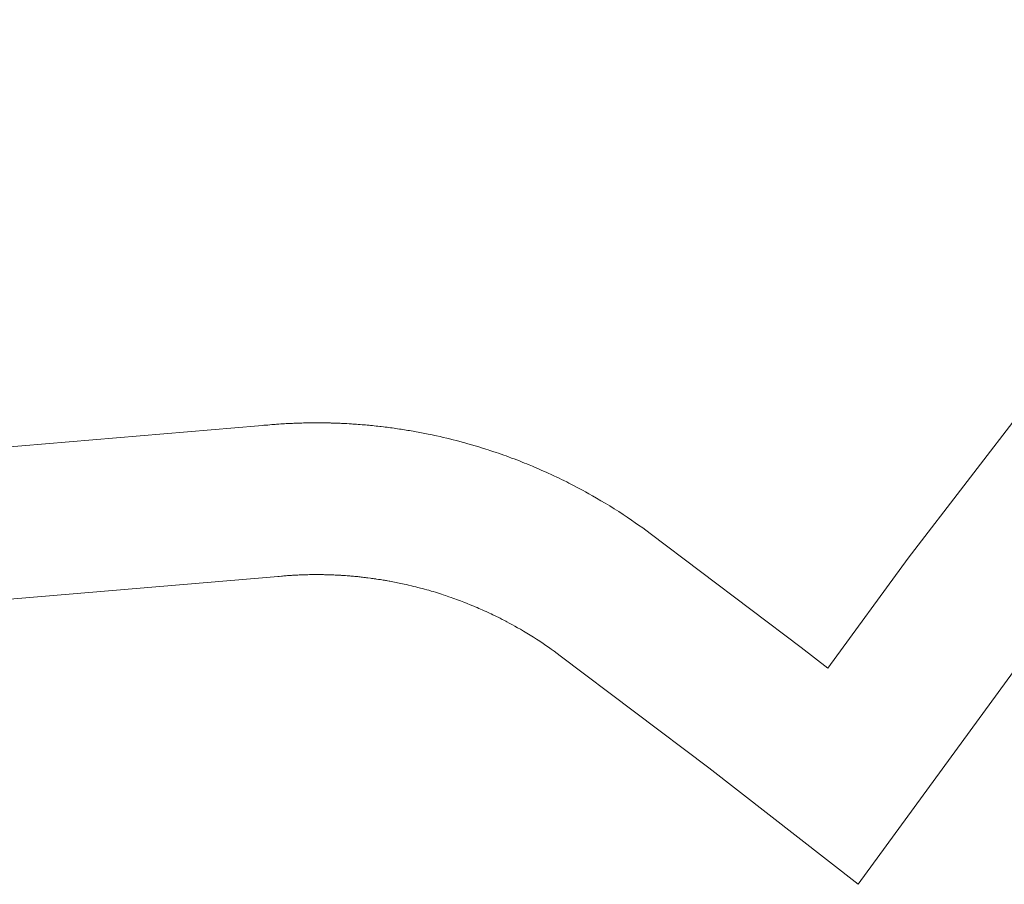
# Model space of a CAD drawing. Header units: metres. Extents: x 148316 to 148653, y 486436 to 486744.
# Tile 77 of 87: x 148563.369 to 148563.759, y 486715.708 to 486716.05. Entities that reach past the tile are written whole.
import ezdxf

# ---------------------------------------------------------------- set-up
doc = ezdxf.new("R2010")
doc.units = ezdxf.units.M
doc.header["$MEASUREMENT"] = 0
doc.layers.add('WVB-pen-brm-dik 018', color=6, linetype='Continuous', lineweight=13)
doc.layers.add('WVB-raster-60%', color=253, linetype='Continuous', lineweight=30)

# ---------------------------------------------------------------- blocks, each defined once
blk = doc.blocks.new('INZET')
at = {"layer": 'WVB-pen-brm-dik 018'}
for p, q in [((-0.039473, -0.1272679), (-0.0413896, -0.1261342)), ((-0.0413896, -0.1261342), (-0.039473, -0.1272679)), ((-0.0415404, -0.1263936), (-0.0396207, -0.127529)), ((-0.0396207, -0.127529), (-0.0415404, -0.1263936)), ((-0.0394661, -0.1272718), (-0.039473, -0.1272679)), ((-0.039473, -0.1272679), (-0.0394661, -0.1272718)), ((-0.0394633, -0.1272734), (-0.0394661, -0.1272718)), ((-0.0394661, -0.1272718), (-0.0394633, -0.1272734)), ((-0.0394605, -0.1272751), (-0.0394633, -0.1272734)), ((-0.0394633, -0.1272734), (-0.0394605, -0.1272751)), ((-0.0394569, -0.1272772), (-0.0394605, -0.1272751)), ((-0.0394605, -0.1272751), (-0.0394569, -0.1272772)), ((-0.0394531, -0.1272794), (-0.0394569, -0.1272772)), ((-0.0394569, -0.1272772), (-0.0394531, -0.1272794)), ((-0.03945, -0.1272812), (-0.0394531, -0.1272794)), ((-0.0394531, -0.1272794), (-0.03945, -0.1272812)), ((-0.0394471, -0.127283), (-0.03945, -0.1272812)), ((-0.03945, -0.1272812), (-0.0394471, -0.127283)), ((-0.0394444, -0.1272846), (-0.0394471, -0.127283)), ((-0.0394471, -0.127283), (-0.0394444, -0.1272846)), ((-0.0394418, -0.1272862), (-0.0394444, -0.1272846)), ((-0.0394444, -0.1272846), (-0.0394418, -0.1272862)), ((-0.0394397, -0.1272875), (-0.0394418, -0.1272862)), ((-0.0394418, -0.1272862), (-0.0394397, -0.1272875)), ((-0.039438, -0.1272885), (-0.0394397, -0.1272875)), ((-0.0394397, -0.1272875), (-0.039438, -0.1272885)), ((-0.0394346, -0.1272906), (-0.039438, -0.1272885)), ((-0.039438, -0.1272885), (-0.0394346, -0.1272906)), ((-0.0394324, -0.127292), (-0.0394346, -0.1272906)), ((-0.0394346, -0.1272906), (-0.0394324, -0.127292)), ((-0.039431, -0.1272929), (-0.0394324, -0.127292)), ((-0.0394324, -0.127292), (-0.039431, -0.1272929)), ((-0.0394283, -0.1272945), (-0.039431, -0.1272929)), ((-0.039431, -0.1272929), (-0.0394283, -0.1272945)), ((-0.0394255, -0.1272963), (-0.0394283, -0.1272945)), ((-0.0394283, -0.1272945), (-0.0394255, -0.1272963)), ((-0.0394235, -0.1272976), (-0.0394255, -0.1272963)), ((-0.0394255, -0.1272963), (-0.0394235, -0.1272976)), ((-0.039421, -0.1272992), (-0.0394235, -0.1272976)), ((-0.0394235, -0.1272976), (-0.039421, -0.1272992)), ((-0.0394175, -0.1273014), (-0.039421, -0.1272992)), ((-0.039421, -0.1272992), (-0.0394175, -0.1273014)), ((-0.0394151, -0.127303), (-0.0394175, -0.1273014)), ((-0.0394175, -0.1273014), (-0.0394151, -0.127303)), ((-0.0394129, -0.1273044), (-0.0394151, -0.127303)), ((-0.0394151, -0.127303), (-0.0394129, -0.1273044)), ((-0.0394085, -0.1273073), (-0.0394129, -0.1273044)), ((-0.0394129, -0.1273044), (-0.0394085, -0.1273073)), ((-0.039405, -0.1273096), (-0.0394085, -0.1273073)), ((-0.0394085, -0.1273073), (-0.039405, -0.1273096)), ((-0.0394023, -0.1273114), (-0.039405, -0.1273096)), ((-0.039405, -0.1273096), (-0.0394023, -0.1273114)), ((-0.0393997, -0.1273132), (-0.0394023, -0.1273114)), ((-0.0394023, -0.1273114), (-0.0393997, -0.1273132)), ((-0.0393972, -0.1273148), (-0.0393997, -0.1273132)), ((-0.0393997, -0.1273132), (-0.0393972, -0.1273148)), ((-0.0393952, -0.1273162), (-0.0393972, -0.1273148)), ((-0.0393972, -0.1273148), (-0.0393952, -0.1273162)), ((-0.039392, -0.1273184), (-0.0393952, -0.1273162)), ((-0.0393952, -0.1273162), (-0.039392, -0.1273184)), ((-0.0393885, -0.1273208), (-0.039392, -0.1273184)), ((-0.039392, -0.1273184), (-0.0393885, -0.1273208)), ((-0.0393862, -0.1273224), (-0.0393885, -0.1273208)), ((-0.0393885, -0.1273208), (-0.0393862, -0.1273224)), ((-0.039384, -0.1273239), (-0.0393862, -0.1273224)), ((-0.0393862, -0.1273224), (-0.039384, -0.1273239)), ((-0.0393813, -0.1273258), (-0.039384, -0.1273239)), ((-0.039384, -0.1273239), (-0.0393813, -0.1273258)), ((-0.0393783, -0.1273279), (-0.0393813, -0.1273258)), ((-0.0393813, -0.1273258), (-0.0393783, -0.1273279)), ((-0.0393756, -0.1273298), (-0.0393783, -0.1273279)), ((-0.0393783, -0.1273279), (-0.0393756, -0.1273298)), ((-0.0393723, -0.1273322), (-0.0393756, -0.1273298)), ((-0.0393756, -0.1273298), (-0.0393723, -0.1273322)), ((-0.03937, -0.1273338), (-0.0393723, -0.1273322)), ((-0.0393723, -0.1273322), (-0.03937, -0.1273338)), ((-0.0393667, -0.1273362), (-0.03937, -0.1273338)), ((-0.03937, -0.1273338), (-0.0393667, -0.1273362)), ((-0.0393639, -0.1273383), (-0.0393667, -0.1273362)), ((-0.0393667, -0.1273362), (-0.0393639, -0.1273383)), ((-0.0393613, -0.1273401), (-0.0393639, -0.1273383)), ((-0.0393639, -0.1273383), (-0.0393613, -0.1273401)), ((-0.0393585, -0.1273422), (-0.0393613, -0.1273401)), ((-0.0393613, -0.1273401), (-0.0393585, -0.1273422)), ((-0.0393551, -0.1273447), (-0.0393585, -0.1273422)), ((-0.0393585, -0.1273422), (-0.0393551, -0.1273447)), ((-0.0393532, -0.1273461), (-0.0393551, -0.1273447)), ((-0.0393551, -0.1273447), (-0.0393532, -0.1273461)), ((-0.0393523, -0.1273469), (-0.0393532, -0.1273461)), ((-0.0393532, -0.1273461), (-0.0393523, -0.1273469)), ((-0.0393489, -0.1273494), (-0.0393523, -0.1273469)), ((-0.0393523, -0.1273469), (-0.0393489, -0.1273494)), ((-0.0393467, -0.1273511), (-0.0393489, -0.1273494)), ((-0.0393489, -0.1273494), (-0.0393467, -0.1273511)), ((-0.0393438, -0.1273533), (-0.0393467, -0.1273511)), ((-0.0393467, -0.1273511), (-0.0393438, -0.1273533)), ((-0.0393406, -0.1273558), (-0.0393438, -0.1273533)), ((-0.0393438, -0.1273533), (-0.0393406, -0.1273558)), ((-0.0393381, -0.1273577), (-0.0393406, -0.1273558)), ((-0.0393406, -0.1273558), (-0.0393381, -0.1273577)), ((-0.0393363, -0.1273591), (-0.0393381, -0.1273577)), ((-0.0393381, -0.1273577), (-0.0393363, -0.1273591)), ((-0.0393335, -0.1273613), (-0.0393363, -0.1273591)), ((-0.0393363, -0.1273591), (-0.0393335, -0.1273613)), ((-0.0393303, -0.1273638), (-0.0393335, -0.1273613)), ((-0.0393335, -0.1273613), (-0.0393303, -0.1273638)), ((-0.0393277, -0.1273659), (-0.0393303, -0.1273638)), ((-0.0393303, -0.1273638), (-0.0393277, -0.1273659)), ((-0.0393242, -0.1273687), (-0.0393277, -0.1273659)), ((-0.0393277, -0.1273659), (-0.0393242, -0.1273687)), ((-0.0393207, -0.1273715), (-0.0393242, -0.1273687)), ((-0.0393242, -0.1273687), (-0.0393207, -0.1273715)), ((-0.0393184, -0.1273734), (-0.0393207, -0.1273715)), ((-0.0393207, -0.1273715), (-0.0393184, -0.1273734)), ((-0.0393155, -0.1273757), (-0.0393184, -0.1273734)), ((-0.0393184, -0.1273734), (-0.0393155, -0.1273757)), ((-0.0393128, -0.127378), (-0.0393155, -0.1273757)), ((-0.0393155, -0.1273757), (-0.0393128, -0.127378)), ((-0.0393104, -0.12738), (-0.0393128, -0.127378)), ((-0.0393128, -0.127378), (-0.0393104, -0.12738)), ((-0.0393073, -0.1273826), (-0.0393104, -0.12738)), ((-0.0393104, -0.12738), (-0.0393073, -0.1273826)), ((-0.0393041, -0.1273852), (-0.0393073, -0.1273826)), ((-0.0393073, -0.1273826), (-0.0393041, -0.1273852)), ((-0.0393016, -0.1273873), (-0.0393041, -0.1273852)), ((-0.0393041, -0.1273852), (-0.0393016, -0.1273873)), ((-0.0392993, -0.1273893), (-0.0393016, -0.1273873)), ((-0.0393016, -0.1273873), (-0.0392993, -0.1273893)), ((-0.0392967, -0.1273915), (-0.0392993, -0.1273893)), ((-0.0392993, -0.1273893), (-0.0392967, -0.1273915)), ((-0.0392938, -0.127394), (-0.0392967, -0.1273915)), ((-0.0392967, -0.1273915), (-0.0392938, -0.127394)), ((-0.0392917, -0.1273959), (-0.0392938, -0.127394)), ((-0.0392938, -0.127394), (-0.0392917, -0.1273959)), ((-0.0392888, -0.1273984), (-0.0392917, -0.1273959)), ((-0.0392917, -0.1273959), (-0.0392888, -0.1273984)), ((-0.0392861, -0.1274007), (-0.0392888, -0.1273984)), ((-0.0392888, -0.1273984), (-0.0392861, -0.1274007)), ((-0.0392835, -0.1274031), (-0.0392861, -0.1274007)), ((-0.0392861, -0.1274007), (-0.0392835, -0.1274031)), ((-0.0392807, -0.1274055), (-0.0392835, -0.1274031)), ((-0.0392835, -0.1274031), (-0.0392807, -0.1274055)), ((-0.0392777, -0.1274082), (-0.0392807, -0.1274055)), ((-0.0392807, -0.1274055), (-0.0392777, -0.1274082)), ((-0.0392757, -0.1274101), (-0.0392777, -0.1274082)), ((-0.0392777, -0.1274082), (-0.0392757, -0.1274101)), ((-0.0392725, -0.1274129), (-0.0392757, -0.1274101)), ((-0.0392757, -0.1274101), (-0.0392725, -0.1274129)), ((-0.0392701, -0.1274151), (-0.0392725, -0.1274129)), ((-0.0392725, -0.1274129), (-0.0392701, -0.1274151)), ((-0.0392671, -0.1274179), (-0.0392701, -0.1274151)), ((-0.0392701, -0.1274151), (-0.0392671, -0.1274179)), ((-0.039262, -0.1274226), (-0.0392671, -0.1274179)), ((-0.0392671, -0.1274179), (-0.039262, -0.1274226)), ((-0.0392597, -0.1274248), (-0.039262, -0.1274226)), ((-0.039262, -0.1274226), (-0.0392597, -0.1274248)), ((-0.039257, -0.1274273), (-0.0392597, -0.1274248)), ((-0.0392597, -0.1274248), (-0.039257, -0.1274273)), ((-0.0392547, -0.1274295), (-0.039257, -0.1274273)), ((-0.039257, -0.1274273), (-0.0392547, -0.1274295)), ((-0.0392521, -0.127432), (-0.0392547, -0.1274295)), ((-0.0392547, -0.1274295), (-0.0392521, -0.127432)), ((-0.0392492, -0.1274348), (-0.0392521, -0.127432)), ((-0.0392521, -0.127432), (-0.0392492, -0.1274348)), ((-0.0392469, -0.127437), (-0.0392492, -0.1274348)), ((-0.0392492, -0.1274348), (-0.0392469, -0.127437)), ((-0.0392449, -0.1274389), (-0.0392469, -0.127437)), ((-0.0392469, -0.127437), (-0.0392449, -0.1274389)), ((-0.0392418, -0.127442), (-0.0392449, -0.1274389)), ((-0.0392449, -0.1274389), (-0.0392418, -0.127442)), ((-0.0392395, -0.1274442), (-0.0392418, -0.127442)), ((-0.0392418, -0.127442), (-0.0392395, -0.1274442)), ((-0.0392375, -0.1274463), (-0.0392395, -0.1274442)), ((-0.0392395, -0.1274442), (-0.0392375, -0.1274463)), ((-0.0392351, -0.1274486), (-0.0392375, -0.1274463)), ((-0.0392375, -0.1274463), (-0.0392351, -0.1274486)), ((-0.0392323, -0.1274514), (-0.0392351, -0.1274486)), ((-0.0392351, -0.1274486), (-0.0392323, -0.1274514)), ((-0.0392298, -0.1274539), (-0.0392323, -0.1274514)), ((-0.0392323, -0.1274514), (-0.0392298, -0.1274539)), ((-0.0392277, -0.1274561), (-0.0392298, -0.1274539)), ((-0.0392298, -0.1274539), (-0.0392277, -0.1274561)), ((-0.0392256, -0.1274582), (-0.0392277, -0.1274561)), ((-0.0392277, -0.1274561), (-0.0392256, -0.1274582)), ((-0.0392227, -0.1274612), (-0.0392256, -0.1274582)), ((-0.0392256, -0.1274582), (-0.0392227, -0.1274612)), ((-0.0392088, -0.1274759), (-0.0392227, -0.1274612)), ((-0.0392227, -0.1274612), (-0.0392088, -0.1274759)), ((-0.0392031, -0.127482), (-0.0392088, -0.1274759)), ((-0.0392088, -0.1274759), (-0.0392031, -0.127482)), ((-0.0391997, -0.1274856), (-0.0392031, -0.127482)), ((-0.0392031, -0.127482), (-0.0391997, -0.1274856)), ((-0.0391972, -0.1274884), (-0.0391997, -0.1274856)), ((-0.0391997, -0.1274856), (-0.0391972, -0.1274884)), ((-0.0391924, -0.1274937), (-0.0391972, -0.1274884)), ((-0.0391972, -0.1274884), (-0.0391924, -0.1274937)), ((-0.0391883, -0.1274984), (-0.0391924, -0.1274937)), ((-0.0391924, -0.1274937), (-0.0391883, -0.1274984)), ((-0.0391837, -0.1275037), (-0.0391883, -0.1274984)), ((-0.0391883, -0.1274984), (-0.0391837, -0.1275037)), ((-0.0391798, -0.1275082), (-0.0391837, -0.1275037)), ((-0.0391837, -0.1275037), (-0.0391798, -0.1275082)), ((-0.0391749, -0.1275138), (-0.0391798, -0.1275082)), ((-0.0391798, -0.1275082), (-0.0391749, -0.1275138)), ((-0.0391713, -0.1275181), (-0.0391749, -0.1275138)), ((-0.0391749, -0.1275138), (-0.0391713, -0.1275181)), ((-0.0391675, -0.1275226), (-0.0391713, -0.1275181)), ((-0.0391713, -0.1275181), (-0.0391675, -0.1275226)), ((-0.0391633, -0.1275277), (-0.0391675, -0.1275226)), ((-0.0391675, -0.1275226), (-0.0391633, -0.1275277)), ((-0.0391598, -0.127532), (-0.0391633, -0.1275277)), ((-0.0391633, -0.1275277), (-0.0391598, -0.127532)), ((-0.0396207, -0.127529), (-0.0396142, -0.1275327)), ((-0.0396142, -0.1275327), (-0.0396207, -0.127529)), ((-0.0396142, -0.1275327), (-0.0396137, -0.127533)), ((-0.0396137, -0.127533), (-0.0396142, -0.1275327)), ((-0.0396137, -0.127533), (-0.0396122, -0.1275339)), ((-0.0396122, -0.1275339), (-0.0396137, -0.127533)), ((-0.0396122, -0.1275339), (-0.0396081, -0.1275363)), ((-0.0396081, -0.1275363), (-0.0396122, -0.1275339)), ((-0.0396081, -0.1275363), (-0.039606, -0.1275375)), ((-0.039606, -0.1275375), (-0.0396081, -0.1275363)), ((-0.039606, -0.1275375), (-0.0396042, -0.1275386)), ((-0.0396042, -0.1275386), (-0.039606, -0.1275375)), ((-0.0396042, -0.1275386), (-0.039602, -0.1275399)), ((-0.039602, -0.1275399), (-0.0396042, -0.1275386)), ((-0.039602, -0.1275399), (-0.0395999, -0.1275412)), ((-0.0395999, -0.1275412), (-0.039602, -0.1275399)), ((-0.0395999, -0.1275412), (-0.0395977, -0.1275425)), ((-0.0395977, -0.1275425), (-0.0395999, -0.1275412)), ((-0.0395977, -0.1275425), (-0.0395955, -0.1275438)), ((-0.0395955, -0.1275438), (-0.0395977, -0.1275425)), ((-0.0395955, -0.1275438), (-0.0395943, -0.1275446)), ((-0.0395943, -0.1275446), (-0.0395955, -0.1275438)), ((-0.0395943, -0.1275446), (-0.0395931, -0.1275453)), ((-0.0395931, -0.1275453), (-0.0395943, -0.1275446)), ((-0.0395931, -0.1275453), (-0.0395911, -0.1275466)), ((-0.0395911, -0.1275466), (-0.0395931, -0.1275453)), ((-0.0395911, -0.1275466), (-0.0395892, -0.1275477)), ((-0.0395892, -0.1275477), (-0.0395911, -0.1275466)), ((-0.0395892, -0.1275477), (-0.0395876, -0.1275487)), ((-0.0395876, -0.1275487), (-0.0395892, -0.1275477)), ((-0.0391558, -0.127537), (-0.0391598, -0.127532)), ((-0.0391598, -0.127532), (-0.0391558, -0.127537)), ((-0.0391524, -0.1275412), (-0.0391558, -0.127537)), ((-0.0391558, -0.127537), (-0.0391524, -0.1275412)), ((-0.0391481, -0.1275466), (-0.0391524, -0.1275412)), ((-0.0391524, -0.1275412), (-0.0391481, -0.1275466)), ((-0.0391447, -0.1275509), (-0.0391481, -0.1275466)), ((-0.0391481, -0.1275466), (-0.0391447, -0.1275509)), ((-0.0395876, -0.1275487), (-0.0395865, -0.1275494)), ((-0.0395865, -0.1275494), (-0.0395876, -0.1275487)), ((-0.0395865, -0.1275494), (-0.0395848, -0.1275505)), ((-0.0395848, -0.1275505), (-0.0395865, -0.1275494)), ((-0.0395848, -0.1275505), (-0.0395824, -0.1275521)), ((-0.0395824, -0.1275521), (-0.0395848, -0.1275505)), ((-0.0395824, -0.1275521), (-0.0395805, -0.1275533)), ((-0.0395805, -0.1275533), (-0.0395824, -0.1275521)), ((-0.0395805, -0.1275533), (-0.0395783, -0.1275547)), ((-0.0395783, -0.1275547), (-0.0395805, -0.1275533)), ((-0.0395783, -0.1275547), (-0.0395759, -0.1275562)), ((-0.0395759, -0.1275562), (-0.0395783, -0.1275547)), ((-0.0395759, -0.1275562), (-0.039574, -0.1275575)), ((-0.039574, -0.1275575), (-0.0395759, -0.1275562)), ((-0.039574, -0.1275575), (-0.0395714, -0.1275593)), ((-0.0395714, -0.1275593), (-0.039574, -0.1275575)), ((-0.0395714, -0.1275593), (-0.0395686, -0.1275611)), ((-0.0395686, -0.1275611), (-0.0395714, -0.1275593)), ((-0.0395686, -0.1275611), (-0.0395672, -0.127562)), ((-0.0395672, -0.127562), (-0.0395686, -0.1275611)), ((-0.0395672, -0.127562), (-0.0395654, -0.1275633)), ((-0.0395654, -0.1275633), (-0.0395672, -0.127562)), ((-0.0395654, -0.1275633), (-0.0395637, -0.1275644)), ((-0.0395637, -0.1275644), (-0.0395654, -0.1275633)), ((-0.0395637, -0.1275644), (-0.0395613, -0.127566)), ((-0.0395613, -0.127566), (-0.0395637, -0.1275644)), ((-0.0395613, -0.127566), (-0.0395588, -0.1275677)), ((-0.0395588, -0.1275677), (-0.0395613, -0.127566)), ((-0.0391407, -0.1275562), (-0.0391447, -0.1275509)), ((-0.0391447, -0.1275509), (-0.0391407, -0.1275562)), ((-0.0391374, -0.1275604), (-0.0391407, -0.1275562)), ((-0.0391407, -0.1275562), (-0.0391374, -0.1275604)), ((-0.0391331, -0.1275661), (-0.0391374, -0.1275604)), ((-0.0391374, -0.1275604), (-0.0391331, -0.1275661)), ((-0.0391301, -0.1275701), (-0.0391331, -0.1275661)), ((-0.0391331, -0.1275661), (-0.0391301, -0.1275701)), ((-0.0395588, -0.1275677), (-0.0395577, -0.1275685)), ((-0.0395577, -0.1275685), (-0.0395588, -0.1275677)), ((-0.0395577, -0.1275685), (-0.0395555, -0.1275701)), ((-0.0395555, -0.1275701), (-0.0395577, -0.1275685)), ((-0.0395555, -0.1275701), (-0.0395532, -0.1275716)), ((-0.0395532, -0.1275716), (-0.0395555, -0.1275701)), ((-0.0395532, -0.1275716), (-0.0395518, -0.1275727)), ((-0.0395518, -0.1275727), (-0.0395532, -0.1275716)), ((-0.0395518, -0.1275727), (-0.0395496, -0.1275742)), ((-0.0395496, -0.1275742), (-0.0395518, -0.1275727)), ((-0.0395496, -0.1275742), (-0.0395474, -0.1275758)), ((-0.0395474, -0.1275758), (-0.0395496, -0.1275742)), ((-0.0395474, -0.1275758), (-0.0395452, -0.1275774)), ((-0.0395452, -0.1275774), (-0.0395474, -0.1275758)), ((-0.0395452, -0.1275774), (-0.0395433, -0.1275787)), ((-0.0395433, -0.1275787), (-0.0395452, -0.1275774)), ((-0.0395433, -0.1275787), (-0.0395411, -0.1275803)), ((-0.0395411, -0.1275803), (-0.0395433, -0.1275787)), ((-0.0395411, -0.1275803), (-0.0395384, -0.1275823)), ((-0.0395384, -0.1275823), (-0.0395411, -0.1275803)), ((-0.0395384, -0.1275823), (-0.0395369, -0.1275834)), ((-0.0395369, -0.1275834), (-0.0395384, -0.1275823)), ((-0.0395369, -0.1275834), (-0.0395355, -0.1275845)), ((-0.0395355, -0.1275845), (-0.0395369, -0.1275834)), ((-0.0395355, -0.1275845), (-0.0395336, -0.1275859)), ((-0.0395336, -0.1275859), (-0.0395355, -0.1275845)), ((-0.0395336, -0.1275859), (-0.0395321, -0.127587)), ((-0.0395321, -0.127587), (-0.0395336, -0.1275859)), ((-0.039128, -0.127573), (-0.0391301, -0.1275701)), ((-0.0391301, -0.1275701), (-0.039128, -0.127573)), ((-0.0391242, -0.1275781), (-0.039128, -0.127573)), ((-0.039128, -0.127573), (-0.0391242, -0.1275781)), ((-0.0391204, -0.1275833), (-0.0391242, -0.1275781)), ((-0.0391242, -0.1275781), (-0.0391204, -0.1275833)), ((-0.0391174, -0.1275875), (-0.0391204, -0.1275833)), ((-0.0391204, -0.1275833), (-0.0391174, -0.1275875)), ((-0.0395321, -0.127587), (-0.0395304, -0.1275883)), ((-0.0395304, -0.1275883), (-0.0395321, -0.127587)), ((-0.0395304, -0.1275883), (-0.039528, -0.1275901)), ((-0.039528, -0.1275901), (-0.0395304, -0.1275883)), ((-0.039528, -0.1275901), (-0.0395263, -0.1275914)), ((-0.0395263, -0.1275914), (-0.039528, -0.1275901)), ((-0.0395263, -0.1275914), (-0.0395252, -0.1275923)), ((-0.0395252, -0.1275923), (-0.0395263, -0.1275914)), ((-0.0395252, -0.1275923), (-0.0395224, -0.1275945)), ((-0.0395224, -0.1275945), (-0.0395252, -0.1275923)), ((-0.0395224, -0.1275945), (-0.0395203, -0.1275961)), ((-0.0395203, -0.1275961), (-0.0395224, -0.1275945)), ((-0.0395203, -0.1275961), (-0.0395185, -0.1275974)), ((-0.0395185, -0.1275974), (-0.0395203, -0.1275961)), ((-0.0395185, -0.1275974), (-0.0395168, -0.1275988)), ((-0.0395168, -0.1275988), (-0.0395185, -0.1275974)), ((-0.0395168, -0.1275988), (-0.0395142, -0.1276009)), ((-0.0395142, -0.1276009), (-0.0395168, -0.1275988)), ((-0.0395142, -0.1276009), (-0.0395116, -0.127603)), ((-0.0395116, -0.127603), (-0.0395142, -0.1276009)), ((-0.0395116, -0.127603), (-0.0395101, -0.1276041)), ((-0.0395101, -0.1276041), (-0.0395116, -0.127603)), ((-0.0395101, -0.1276041), (-0.0395081, -0.1276058)), ((-0.0395081, -0.1276058), (-0.0395101, -0.1276041)), ((-0.0395081, -0.1276058), (-0.0395061, -0.1276074)), ((-0.0395061, -0.1276074), (-0.0395081, -0.1276058)), ((-0.0391143, -0.1275919), (-0.0391174, -0.1275875)), ((-0.0391174, -0.1275875), (-0.0391143, -0.1275919)), ((-0.0391112, -0.1275963), (-0.0391143, -0.1275919)), ((-0.0391143, -0.1275919), (-0.0391112, -0.1275963)), ((-0.0391083, -0.1276004), (-0.0391112, -0.1275963)), ((-0.0391112, -0.1275963), (-0.0391083, -0.1276004)), ((-0.0391054, -0.1276046), (-0.0391083, -0.1276004)), ((-0.0391083, -0.1276004), (-0.0391054, -0.1276046)), ((-0.0391018, -0.12761), (-0.0391054, -0.1276046)), ((-0.0391054, -0.1276046), (-0.0391018, -0.12761)), ((-0.0395061, -0.1276074), (-0.0395043, -0.1276089)), ((-0.0395043, -0.1276089), (-0.0395061, -0.1276074)), ((-0.0395043, -0.1276089), (-0.0395018, -0.127611)), ((-0.0395018, -0.127611), (-0.0395043, -0.1276089)), ((-0.0395018, -0.127611), (-0.0394998, -0.1276127)), ((-0.0394998, -0.1276127), (-0.0395018, -0.127611)), ((-0.0394998, -0.1276127), (-0.0394976, -0.1276145)), ((-0.0394976, -0.1276145), (-0.0394998, -0.1276127)), ((-0.0394976, -0.1276145), (-0.0394962, -0.1276157)), ((-0.0394962, -0.1276157), (-0.0394976, -0.1276145)), ((-0.0394962, -0.1276157), (-0.0394937, -0.1276178)), ((-0.0394937, -0.1276178), (-0.0394962, -0.1276157)), ((-0.0394937, -0.1276178), (-0.0394923, -0.127619)), ((-0.0394923, -0.127619), (-0.0394937, -0.1276178)), ((-0.0394923, -0.127619), (-0.0394902, -0.1276208)), ((-0.0394902, -0.1276208), (-0.0394923, -0.127619)), ((-0.0394902, -0.1276208), (-0.0394879, -0.1276228)), ((-0.0394879, -0.1276228), (-0.0394902, -0.1276208)), ((-0.0394879, -0.1276228), (-0.0394858, -0.1276246)), ((-0.0394858, -0.1276246), (-0.0394879, -0.1276228)), ((-0.0394858, -0.1276246), (-0.0394843, -0.127626)), ((-0.0394843, -0.127626), (-0.0394858, -0.1276246)), ((-0.0390989, -0.1276142), (-0.0391018, -0.12761)), ((-0.0391018, -0.12761), (-0.0390989, -0.1276142)), ((-0.0390955, -0.1276193), (-0.0390989, -0.1276142)), ((-0.0390989, -0.1276142), (-0.0390955, -0.1276193)), ((-0.0390927, -0.1276237), (-0.0390955, -0.1276193)), ((-0.0390955, -0.1276193), (-0.0390927, -0.1276237)), ((-0.0390895, -0.1276286), (-0.0390927, -0.1276237)), ((-0.0390927, -0.1276237), (-0.0390895, -0.1276286)), ((-0.0394843, -0.127626), (-0.0394823, -0.1276277)), ((-0.0394823, -0.1276277), (-0.0394843, -0.127626)), ((-0.0394823, -0.1276277), (-0.0394805, -0.1276293)), ((-0.0394805, -0.1276293), (-0.0394823, -0.1276277)), ((-0.0394805, -0.1276293), (-0.0394784, -0.1276312)), ((-0.0394784, -0.1276312), (-0.0394805, -0.1276293)), ((-0.0394784, -0.1276312), (-0.0394765, -0.127633)), ((-0.0394765, -0.127633), (-0.0394784, -0.1276312)), ((-0.0394765, -0.127633), (-0.0394741, -0.1276351)), ((-0.0394741, -0.1276351), (-0.0394765, -0.127633)), ((-0.0394741, -0.1276351), (-0.0394728, -0.1276363)), ((-0.0394728, -0.1276363), (-0.0394741, -0.1276351)), ((-0.0394728, -0.1276363), (-0.0394709, -0.127638)), ((-0.0394709, -0.127638), (-0.0394728, -0.1276363)), ((-0.0394709, -0.127638), (-0.039467, -0.1276416)), ((-0.039467, -0.1276416), (-0.0394709, -0.127638)), ((-0.039467, -0.1276416), (-0.0394653, -0.1276433)), ((-0.0394653, -0.1276433), (-0.039467, -0.1276416)), ((-0.0394653, -0.1276433), (-0.0394632, -0.1276452)), ((-0.0394632, -0.1276452), (-0.0394653, -0.1276433)), ((-0.0394632, -0.1276452), (-0.0394614, -0.1276469)), ((-0.0394614, -0.1276469), (-0.0394632, -0.1276452)), ((-0.0390865, -0.1276331), (-0.0390895, -0.1276286)), ((-0.0390895, -0.1276286), (-0.0390865, -0.1276331)), ((-0.039084, -0.127637), (-0.0390865, -0.1276331)), ((-0.0390865, -0.1276331), (-0.039084, -0.127637)), ((-0.0390813, -0.1276413), (-0.039084, -0.127637)), ((-0.039084, -0.127637), (-0.0390813, -0.1276413)), ((-0.0390776, -0.1276472), (-0.0390813, -0.1276413)), ((-0.0390813, -0.1276413), (-0.0390776, -0.1276472)), ((-0.0394614, -0.1276469), (-0.0394593, -0.1276489)), ((-0.0394593, -0.1276489), (-0.0394614, -0.1276469)), ((-0.0394593, -0.1276489), (-0.0394582, -0.12765)), ((-0.0394582, -0.12765), (-0.0394593, -0.1276489)), ((-0.0394582, -0.12765), (-0.0394553, -0.1276529)), ((-0.0394553, -0.1276529), (-0.0394582, -0.12765)), ((-0.0394553, -0.1276529), (-0.0394538, -0.1276542)), ((-0.0394538, -0.1276542), (-0.0394553, -0.1276529)), ((-0.0394538, -0.1276542), (-0.0394524, -0.1276556)), ((-0.0394524, -0.1276556), (-0.0394538, -0.1276542)), ((-0.0394524, -0.1276556), (-0.0394504, -0.1276576)), ((-0.0394504, -0.1276576), (-0.0394524, -0.1276556)), ((-0.0394504, -0.1276576), (-0.0394485, -0.1276595)), ((-0.0394485, -0.1276595), (-0.0394504, -0.1276576)), ((-0.0394485, -0.1276595), (-0.0394469, -0.127661)), ((-0.0394469, -0.127661), (-0.0394485, -0.1276595)), ((-0.0394469, -0.127661), (-0.0394452, -0.1276627)), ((-0.0394452, -0.1276627), (-0.0394469, -0.127661)), ((-0.0394452, -0.1276627), (-0.0394441, -0.1276638)), ((-0.0394441, -0.1276638), (-0.0394452, -0.1276627)), ((-0.0394441, -0.1276638), (-0.0394424, -0.1276657)), ((-0.0394424, -0.1276657), (-0.0394441, -0.1276638)), ((-0.0390753, -0.127651), (-0.0390776, -0.1276472)), ((-0.0390776, -0.1276472), (-0.0390753, -0.127651)), ((-0.0390727, -0.1276552), (-0.0390753, -0.127651)), ((-0.0390753, -0.127651), (-0.0390727, -0.1276552)), ((-0.0390701, -0.1276596), (-0.0390727, -0.1276552)), ((-0.0390727, -0.1276552), (-0.0390701, -0.1276596)), ((-0.039067, -0.1276647), (-0.0390701, -0.1276596)), ((-0.0390701, -0.1276596), (-0.039067, -0.1276647)), ((-0.0390642, -0.1276694), (-0.039067, -0.1276647)), ((-0.039067, -0.1276647), (-0.0390642, -0.1276694)), ((-0.0394424, -0.1276657), (-0.0394402, -0.1276678)), ((-0.0394402, -0.1276678), (-0.0394424, -0.1276657)), ((-0.0394402, -0.1276678), (-0.039439, -0.1276691)), ((-0.039439, -0.1276691), (-0.0394402, -0.1276678)), ((-0.039439, -0.1276691), (-0.0394261, -0.1276826)), ((-0.0394261, -0.1276826), (-0.039439, -0.1276691)), ((-0.0394261, -0.1276826), (-0.0394195, -0.1276899)), ((-0.0394195, -0.1276899), (-0.0394261, -0.1276826)), ((-0.0390617, -0.1276736), (-0.0390642, -0.1276694)), ((-0.0390642, -0.1276694), (-0.0390617, -0.1276736)), ((-0.0390594, -0.1276778), (-0.0390617, -0.1276736)), ((-0.0390617, -0.1276736), (-0.0390594, -0.1276778)), ((-0.0390576, -0.1276808), (-0.0390594, -0.1276778)), ((-0.0390594, -0.1276778), (-0.0390576, -0.1276808)), ((-0.0390542, -0.1276868), (-0.0390576, -0.1276808)), ((-0.0390576, -0.1276808), (-0.0390542, -0.1276868)), ((-0.0394195, -0.1276899), (-0.0394161, -0.1276936)), ((-0.0394161, -0.1276936), (-0.0394195, -0.1276899)), ((-0.0394161, -0.1276936), (-0.0394137, -0.1276963)), ((-0.0394137, -0.1276963), (-0.0394161, -0.1276936)), ((-0.0394137, -0.1276963), (-0.0394097, -0.127701)), ((-0.0394097, -0.127701), (-0.0394137, -0.1276963)), ((-0.0394097, -0.127701), (-0.0394067, -0.1277044)), ((-0.0394067, -0.1277044), (-0.0394097, -0.127701)), ((-0.0390507, -0.127693), (-0.0390542, -0.1276868)), ((-0.0390542, -0.1276868), (-0.0390507, -0.127693)), ((-0.0390486, -0.127697), (-0.0390507, -0.127693)), ((-0.0390507, -0.127693), (-0.0390486, -0.127697)), ((-0.039046, -0.1277016), (-0.0390486, -0.127697)), ((-0.0390486, -0.127697), (-0.039046, -0.1277016)), ((-0.0390436, -0.127706), (-0.039046, -0.1277016)), ((-0.039046, -0.1277016), (-0.0390436, -0.127706)), ((-0.0394067, -0.1277044), (-0.0394037, -0.1277078)), ((-0.0394037, -0.1277078), (-0.0394067, -0.1277044)), ((-0.0394037, -0.1277078), (-0.0394011, -0.127711)), ((-0.0394011, -0.127711), (-0.0394037, -0.1277078)), ((-0.0394011, -0.127711), (-0.0393977, -0.127715)), ((-0.0393977, -0.127715), (-0.0394011, -0.127711)), ((-0.0393977, -0.127715), (-0.039395, -0.1277183)), ((-0.039395, -0.1277183), (-0.0393977, -0.127715)), ((-0.039395, -0.1277183), (-0.0393924, -0.1277214)), ((-0.0393924, -0.1277214), (-0.039395, -0.1277183)), ((-0.0393924, -0.1277214), (-0.0393895, -0.1277251)), ((-0.0393895, -0.1277251), (-0.0393924, -0.1277214)), ((-0.0390404, -0.1277119), (-0.0390436, -0.127706)), ((-0.0390436, -0.127706), (-0.0390404, -0.1277119)), ((-0.0390383, -0.127716), (-0.0390404, -0.1277119)), ((-0.0390404, -0.1277119), (-0.0390383, -0.127716)), ((-0.0390356, -0.1277212), (-0.0390383, -0.127716)), ((-0.0390383, -0.127716), (-0.0390356, -0.1277212)), ((-0.0390335, -0.1277252), (-0.0390356, -0.1277212)), ((-0.0390356, -0.1277212), (-0.0390335, -0.1277252)), ((-0.0393895, -0.1277251), (-0.039387, -0.1277281)), ((-0.039387, -0.1277281), (-0.0393895, -0.1277251)), ((-0.039387, -0.1277281), (-0.0393838, -0.1277323)), ((-0.0393838, -0.1277323), (-0.039387, -0.1277281)), ((-0.0393838, -0.1277323), (-0.0393815, -0.1277351)), ((-0.0393815, -0.1277351), (-0.0393838, -0.1277323)), ((-0.0393815, -0.1277351), (-0.0393785, -0.127739)), ((-0.0393785, -0.127739), (-0.0393815, -0.1277351)), ((-0.0393785, -0.127739), (-0.039376, -0.1277423)), ((-0.039376, -0.1277423), (-0.0393785, -0.127739)), ((-0.039376, -0.1277423), (-0.0393733, -0.1277458)), ((-0.0393733, -0.1277458), (-0.039376, -0.1277423)), ((-0.0390304, -0.1277312), (-0.0390335, -0.1277252)), ((-0.0390335, -0.1277252), (-0.0390304, -0.1277312)), ((-0.0390285, -0.1277351), (-0.0390304, -0.1277312)), ((-0.0390304, -0.1277312), (-0.0390285, -0.1277351)), ((-0.0390259, -0.1277403), (-0.0390285, -0.1277351)), ((-0.0390285, -0.1277351), (-0.0390259, -0.1277403)), ((-0.0390239, -0.1277444), (-0.0390259, -0.1277403)), ((-0.0390259, -0.1277403), (-0.0390239, -0.1277444)), ((-0.0393733, -0.1277458), (-0.0393709, -0.1277491)), ((-0.0393709, -0.1277491), (-0.0393733, -0.1277458)), ((-0.0393709, -0.1277491), (-0.0393687, -0.127752)), ((-0.0393687, -0.127752), (-0.0393709, -0.1277491)), ((-0.0393687, -0.127752), (-0.0393659, -0.1277558)), ((-0.0393659, -0.1277558), (-0.0393687, -0.127752)), ((-0.0393659, -0.1277558), (-0.0393641, -0.1277583)), ((-0.0393641, -0.1277583), (-0.0393659, -0.1277558)), ((-0.0393641, -0.1277583), (-0.0393617, -0.1277617)), ((-0.0393617, -0.1277617), (-0.0393641, -0.1277583)), ((-0.0393617, -0.1277617), (-0.0393589, -0.1277655)), ((-0.0393589, -0.1277655), (-0.0393617, -0.1277617)), ((-0.0390216, -0.1277492), (-0.0390239, -0.1277444)), ((-0.0390239, -0.1277444), (-0.0390216, -0.1277492)), ((-0.0390183, -0.1277561), (-0.0390216, -0.1277492)), ((-0.0390216, -0.1277492), (-0.0390183, -0.1277561)), ((-0.0390148, -0.1277635), (-0.0390183, -0.1277561)), ((-0.0390183, -0.1277561), (-0.0390148, -0.1277635)), ((-0.0393589, -0.1277655), (-0.0393572, -0.127768)), ((-0.0393572, -0.127768), (-0.0393589, -0.1277655)), ((-0.0393572, -0.127768), (-0.0393547, -0.1277715)), ((-0.0393547, -0.1277715), (-0.0393572, -0.127768)), ((-0.0393547, -0.1277715), (-0.0393526, -0.1277746)), ((-0.0393526, -0.1277746), (-0.0393547, -0.1277715)), ((-0.0393526, -0.1277746), (-0.0393504, -0.1277779)), ((-0.0393504, -0.1277779), (-0.0393526, -0.1277746)), ((-0.0393504, -0.1277779), (-0.0393481, -0.1277813)), ((-0.0393481, -0.1277813), (-0.0393504, -0.1277779)), ((-0.0393481, -0.1277813), (-0.0393458, -0.1277848)), ((-0.0393458, -0.1277848), (-0.0393481, -0.1277813)), ((-0.0390108, -0.1277721), (-0.0390148, -0.1277635)), ((-0.0390148, -0.1277635), (-0.0390108, -0.1277721)), ((-0.0390067, -0.1277813), (-0.0390108, -0.1277721)), ((-0.0390108, -0.1277721), (-0.0390067, -0.1277813)), ((-0.0390027, -0.1277905), (-0.0390067, -0.1277813)), ((-0.0390067, -0.1277813), (-0.0390027, -0.1277905)), ((-0.0393458, -0.1277848), (-0.039344, -0.1277875)), ((-0.039344, -0.1277875), (-0.0393458, -0.1277848)), ((-0.039344, -0.1277875), (-0.0393409, -0.1277922)), ((-0.0393409, -0.1277922), (-0.039344, -0.1277875)), ((-0.0393409, -0.1277922), (-0.0393394, -0.1277946)), ((-0.0393394, -0.1277946), (-0.0393409, -0.1277922)), ((-0.0393394, -0.1277946), (-0.0393373, -0.1277978)), ((-0.0393373, -0.1277978), (-0.0393394, -0.1277946)), ((-0.0393373, -0.1277978), (-0.0393349, -0.1278016)), ((-0.0393349, -0.1278016), (-0.0393373, -0.1277978)), ((-0.0389987, -0.1277997), (-0.0390027, -0.1277905)), ((-0.0390027, -0.1277905), (-0.0389987, -0.1277997)), ((-0.0389947, -0.1278093), (-0.0389987, -0.1277997)), ((-0.0389987, -0.1277997), (-0.0389947, -0.1278093)), ((-0.0393349, -0.1278016), (-0.0393326, -0.1278053)), ((-0.0393326, -0.1278053), (-0.0393349, -0.1278016)), ((-0.0393326, -0.1278053), (-0.039331, -0.127808)), ((-0.039331, -0.127808), (-0.0393326, -0.1278053)), ((-0.039331, -0.127808), (-0.0393289, -0.1278113)), ((-0.0393289, -0.1278113), (-0.039331, -0.127808)), ((-0.0393289, -0.1278113), (-0.0393269, -0.1278146)), ((-0.0393269, -0.1278146), (-0.0393289, -0.1278113)), ((-0.0393269, -0.1278146), (-0.039325, -0.1278178)), ((-0.039325, -0.1278178), (-0.0393269, -0.1278146)), ((-0.039325, -0.1278178), (-0.0393232, -0.1278209)), ((-0.0393232, -0.1278209), (-0.039325, -0.1278178)), ((-0.0389907, -0.1278192), (-0.0389947, -0.1278093)), ((-0.0389947, -0.1278093), (-0.0389907, -0.1278192)), ((-0.0389869, -0.1278289), (-0.0389907, -0.1278192)), ((-0.0389907, -0.1278192), (-0.0389869, -0.1278289)), ((-0.0393232, -0.1278209), (-0.0393211, -0.1278244)), ((-0.0393211, -0.1278244), (-0.0393232, -0.1278209)), ((-0.0393211, -0.1278244), (-0.039319, -0.1278281)), ((-0.039319, -0.1278281), (-0.0393211, -0.1278244)), ((-0.039319, -0.1278281), (-0.0393175, -0.1278307)), ((-0.0393175, -0.1278307), (-0.039319, -0.1278281)), ((-0.0393175, -0.1278307), (-0.0393152, -0.1278346)), ((-0.0393152, -0.1278346), (-0.0393175, -0.1278307)), ((-0.0393152, -0.1278346), (-0.0393136, -0.1278375)), ((-0.0393136, -0.1278375), (-0.0393152, -0.1278346)), ((-0.0393136, -0.1278375), (-0.0393117, -0.127841)), ((-0.0393117, -0.127841), (-0.0393136, -0.1278375)), ((-0.0389833, -0.1278383), (-0.0389869, -0.1278289)), ((-0.0389869, -0.1278289), (-0.0389833, -0.1278383)), ((-0.0389799, -0.1278473), (-0.0389833, -0.1278383)), ((-0.0389833, -0.1278383), (-0.0389799, -0.1278473)), ((-0.037293, -0.1278339), (-0.0385775, -0.1282261)), ((-0.0385775, -0.1282261), (-0.037293, -0.1278339)), ((-0.0393117, -0.127841), (-0.0393092, -0.1278455)), ((-0.0393092, -0.1278455), (-0.0393117, -0.127841)), ((-0.0393092, -0.1278455), (-0.0393078, -0.1278482)), ((-0.0393078, -0.1278482), (-0.0393092, -0.1278455)), ((-0.0393078, -0.1278482), (-0.0393055, -0.1278524)), ((-0.0393055, -0.1278524), (-0.0393078, -0.1278482)), ((-0.0393055, -0.1278524), (-0.0393042, -0.1278549)), ((-0.0393042, -0.1278549), (-0.0393055, -0.1278524)), ((-0.0393042, -0.1278549), (-0.039302, -0.1278591)), ((-0.039302, -0.1278591), (-0.0393042, -0.1278549)), ((-0.039302, -0.1278591), (-0.0393003, -0.1278624)), ((-0.0393003, -0.1278624), (-0.039302, -0.1278591)), ((-0.0389767, -0.127856), (-0.0389799, -0.1278473)), ((-0.0389799, -0.1278473), (-0.0389767, -0.127856)), ((-0.038974, -0.1278639), (-0.0389767, -0.127856)), ((-0.0389767, -0.127856), (-0.038974, -0.1278639)), ((-0.0393003, -0.1278624), (-0.0392983, -0.1278663)), ((-0.0392983, -0.1278663), (-0.0393003, -0.1278624)), ((-0.0392983, -0.1278663), (-0.0392972, -0.1278686)), ((-0.0392972, -0.1278686), (-0.0392983, -0.1278663)), ((-0.0392972, -0.1278686), (-0.0392949, -0.1278732)), ((-0.0392949, -0.1278732), (-0.0392972, -0.1278686)), ((-0.0392949, -0.1278732), (-0.0392937, -0.1278756)), ((-0.0392937, -0.1278756), (-0.0392949, -0.1278732)), ((-0.0392937, -0.1278756), (-0.0392916, -0.1278799)), ((-0.0392916, -0.1278799), (-0.0392937, -0.1278756)), ((-0.0389707, -0.1278731), (-0.038974, -0.1278639)), ((-0.038974, -0.1278639), (-0.0389707, -0.1278731)), ((-0.0389651, -0.1278902), (-0.0389707, -0.1278731)), ((-0.0389707, -0.1278731), (-0.0389651, -0.1278902)), ((-0.0392916, -0.1278799), (-0.0392892, -0.1278849)), ((-0.0392892, -0.1278849), (-0.0392916, -0.1278799)), ((-0.0392892, -0.1278849), (-0.0392867, -0.1278902)), ((-0.0392867, -0.1278902), (-0.0392892, -0.1278849)), ((-0.0392867, -0.1278902), (-0.039284, -0.127896)), ((-0.039284, -0.127896), (-0.0392867, -0.1278902)), ((-0.039284, -0.127896), (-0.0392811, -0.1279027)), ((-0.0392811, -0.1279027), (-0.039284, -0.127896)), ((-0.0388524, -0.1282473), (-0.0389651, -0.1278902)), ((-0.0389651, -0.1278902), (-0.0388524, -0.1282473)), ((-0.0392811, -0.1279027), (-0.039278, -0.1279096)), ((-0.039278, -0.1279096), (-0.0392811, -0.1279027)), ((-0.039278, -0.1279096), (-0.039275, -0.1279167)), ((-0.039275, -0.1279167), (-0.039278, -0.1279096)), ((-0.039275, -0.1279167), (-0.0392721, -0.1279236)), ((-0.0392721, -0.1279236), (-0.039275, -0.1279167)), ((-0.0392721, -0.1279236), (-0.0392694, -0.1279304)), ((-0.0392694, -0.1279304), (-0.0392721, -0.1279236)), ((-0.0392694, -0.1279304), (-0.0392666, -0.1279374)), ((-0.0392666, -0.1279374), (-0.0392694, -0.1279304)), ((-0.0392666, -0.1279374), (-0.0392637, -0.1279449)), ((-0.0392637, -0.1279449), (-0.0392666, -0.1279374)), ((-0.0392637, -0.1279449), (-0.0392613, -0.1279514)), ((-0.0392613, -0.1279514), (-0.0392637, -0.1279449)), ((-0.0392613, -0.1279514), (-0.0392593, -0.1279569)), ((-0.0392593, -0.1279569), (-0.0392613, -0.1279514)), ((-0.0392593, -0.1279569), (-0.0392569, -0.1279635)), ((-0.0392569, -0.1279635), (-0.0392593, -0.1279569)), ((-0.0392569, -0.1279635), (-0.0392547, -0.1279698)), ((-0.0392547, -0.1279698), (-0.0392569, -0.1279635)), ((-0.0392547, -0.1279698), (-0.03925, -0.1279842)), ((-0.03925, -0.1279842), (-0.0392547, -0.1279698)), ((-0.03925, -0.1279842), (-0.0391392, -0.1283353)), ((-0.0391392, -0.1283353), (-0.03925, -0.1279842)), ((-0.0385775, -0.1282261), (-0.0388332, -0.1283113)), ((-0.0388332, -0.1283113), (-0.0385775, -0.1282261)), ((-0.0388332, -0.1283113), (-0.0388524, -0.1282473)), ((-0.0388524, -0.1282473), (-0.0388332, -0.1283113)), ((-0.0391392, -0.1283353), (-0.0390322, -0.1286939)), ((-0.0390322, -0.1286939), (-0.0391392, -0.1283353)), ((-0.0390322, -0.1286939), (-0.0384863, -0.1285119)), ((-0.0384863, -0.1285119), (-0.0390322, -0.1286939))]:
    blk.add_line(p, q, dxfattribs=at)

msp = doc.modelspace()

# ---------------------------------------------------------------- block references
at = {"layer": 'WVB-raster-60%', "xscale": 200, "yscale": 200, "zscale": 200, "rotation": 35.4407035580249}
msp.add_blockref('INZET', (148555.136, 486741.20415), dxfattribs=at)

doc.saveas('drawing.dxf')
